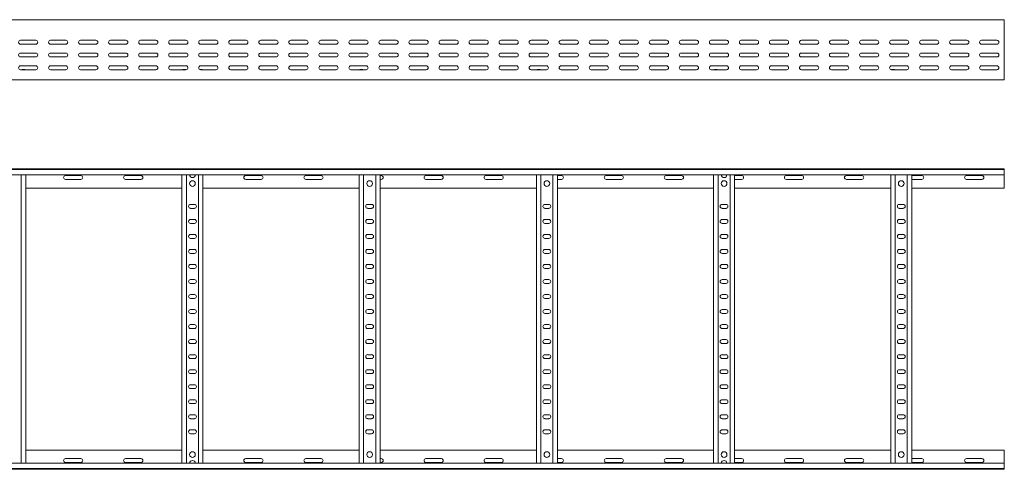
# Model space of a CAD drawing. Header units: millimetres. Extents: x -838 to 6469, y -6411 to -217.
# Tile 15 of 23: x 4812 to 6451, y -4707 to -3959. Entities that reach past the tile are written whole.
import ezdxf

# ---------------------------------------------------------------- set-up
doc = ezdxf.new("R2010")
doc.units = ezdxf.units.MM

msp = doc.modelspace()

# ---------------------------------------------------------------- linework, layer by layer
at = {"color": 7, "linetype": 'Continuous', "lineweight": 15}
for p, q in [((6451.2, -3958.6), (504.2, -3958.6)), ((6451.2, -3966), (6451.2, -3958.6)), ((6451.2, -3971.4), (6451.2, -3966)), ((6451.2, -3971.4), (6451.2, -3971.7)), ((6451.2, -3975.9), (6451.2, -3971.7)), ((6451.2, -3975.9), (6451.2, -4055.6)), ((4838.9, -3992.8), (4813.4, -3992.8)), ((4813.4, -3999.3), (4838.9, -3999.3)), ((4888.9, -3992.8), (4863.4, -3992.8)), ((4863.4, -3999.3), (4888.9, -3999.3)), ((4938.9, -3992.8), (4913.4, -3992.8)), ((4913.4, -3999.3), (4938.9, -3999.3)), ((4988.9, -3992.8), (4963.4, -3992.8)), ((4963.4, -3999.3), (4988.9, -3999.3)), ((5038.9, -3992.8), (5013.4, -3992.8)), ((5013.4, -3999.3), (5038.9, -3999.3)), ((5088.9, -3992.8), (5063.4, -3992.8)), ((5063.4, -3999.3), (5088.9, -3999.3)), ((5138.9, -3992.8), (5113.4, -3992.8)), ((5113.4, -3999.3), (5138.9, -3999.3)), ((5188.9, -3992.8), (5163.4, -3992.8)), ((5163.4, -3999.3), (5188.9, -3999.3)), ((5238.9, -3992.8), (5213.4, -3992.8)), ((5213.4, -3999.3), (5238.9, -3999.3)), ((5288.9, -3992.8), (5263.4, -3992.8)), ((5263.4, -3999.3), (5288.9, -3999.3)), ((5338.9, -3992.8), (5313.4, -3992.8)), ((5313.4, -3999.3), (5338.9, -3999.3)), ((5388.9, -3992.8), (5363.4, -3992.8)), ((5363.4, -3999.3), (5388.9, -3999.3)), ((5438.9, -3992.8), (5413.4, -3992.8)), ((5413.4, -3999.3), (5438.9, -3999.3)), ((5488.9, -3992.8), (5463.4, -3992.8)), ((5463.4, -3999.3), (5488.9, -3999.3)), ((5538.9, -3992.8), (5513.4, -3992.8)), ((5513.4, -3999.3), (5538.9, -3999.3)), ((5588.9, -3992.8), (5563.4, -3992.8)), ((5563.4, -3999.3), (5588.9, -3999.3)), ((5638.9, -3992.8), (5613.4, -3992.8)), ((5613.4, -3999.3), (5638.9, -3999.3)), ((5688.9, -3992.8), (5663.4, -3992.8)), ((5663.4, -3999.3), (5688.9, -3999.3)), ((5738.9, -3992.8), (5713.4, -3992.8)), ((5713.4, -3999.3), (5738.9, -3999.3)), ((5788.9, -3992.8), (5763.4, -3992.8)), ((5763.4, -3999.3), (5788.9, -3999.3)), ((5838.9, -3992.8), (5813.4, -3992.8)), ((5813.4, -3999.3), (5838.9, -3999.3)), ((5888.9, -3992.8), (5863.4, -3992.8)), ((5863.4, -3999.3), (5888.9, -3999.3)), ((5938.9, -3992.8), (5913.4, -3992.8)), ((5913.4, -3999.3), (5938.9, -3999.3)), ((5988.9, -3992.8), (5963.4, -3992.8)), ((5963.4, -3999.3), (5988.9, -3999.3)), ((6038.9, -3992.8), (6013.4, -3992.8)), ((6013.4, -3999.3), (6038.9, -3999.3)), ((6088.9, -3992.8), (6063.4, -3992.8)), ((6063.4, -3999.3), (6088.9, -3999.3)), ((6138.9, -3992.8), (6113.4, -3992.8)), ((6113.4, -3999.3), (6138.9, -3999.3)), ((6188.9, -3992.8), (6163.4, -3992.8)), ((6163.4, -3999.3), (6188.9, -3999.3)), ((6238.9, -3992.8), (6213.4, -3992.8)), ((6213.4, -3999.3), (6238.9, -3999.3)), ((6288.9, -3992.8), (6263.4, -3992.8)), ((6263.4, -3999.3), (6288.9, -3999.3)), ((6338.9, -3992.8), (6313.4, -3992.8)), ((6313.4, -3999.3), (6338.9, -3999.3)), ((6388.9, -3992.8), (6363.4, -3992.8)), ((6363.4, -3999.3), (6388.9, -3999.3)), ((6438.9, -3992.8), (6413.4, -3992.8)), ((6413.4, -3999.3), (6438.9, -3999.3)), ((4838.9, -4014.1), (4813.4, -4014.1)), ((4888.9, -4014.1), (4863.4, -4014.1)), ((4938.9, -4014.1), (4913.4, -4014.1)), ((4988.9, -4014.1), (4963.4, -4014.1)), ((5038.9, -4014.1), (5013.4, -4014.1)), ((5088.9, -4014.1), (5063.4, -4014.1)), ((5138.9, -4014.1), (5113.4, -4014.1)), ((5188.9, -4014.1), (5163.4, -4014.1)), ((5238.9, -4014.1), (5213.4, -4014.1)), ((5288.9, -4014.1), (5263.4, -4014.1)), ((5338.9, -4014.1), (5313.4, -4014.1)), ((5388.9, -4014.1), (5363.4, -4014.1)), ((5438.9, -4014.1), (5413.4, -4014.1)), ((5488.9, -4014.1), (5463.4, -4014.1)), ((5538.9, -4014.1), (5513.4, -4014.1)), ((5588.9, -4014.1), (5563.4, -4014.1)), ((5638.9, -4014.1), (5613.4, -4014.1)), ((5688.9, -4014.1), (5663.4, -4014.1)), ((5738.9, -4014.1), (5713.4, -4014.1)), ((5788.9, -4014.1), (5763.4, -4014.1)), ((5838.9, -4014.1), (5813.4, -4014.1)), ((5888.9, -4014.1), (5863.4, -4014.1)), ((5938.9, -4014.1), (5913.4, -4014.1)), ((5988.9, -4014.1), (5963.4, -4014.1)), ((6038.9, -4014.1), (6013.4, -4014.1)), ((6088.9, -4014.1), (6063.4, -4014.1)), ((6138.9, -4014.1), (6113.4, -4014.1)), ((6188.9, -4014.1), (6163.4, -4014.1)), ((6238.9, -4014.1), (6213.4, -4014.1)), ((6288.9, -4014.1), (6263.4, -4014.1)), ((6338.9, -4014.1), (6313.4, -4014.1)), ((6388.9, -4014.1), (6363.4, -4014.1)), ((6438.9, -4014.1), (6413.4, -4014.1)), ((4813.4, -4020.6), (4838.9, -4020.6)), ((4863.4, -4020.6), (4888.9, -4020.6)), ((4913.4, -4020.6), (4938.9, -4020.6)), ((4963.4, -4020.6), (4988.9, -4020.6)), ((5013.4, -4020.6), (5038.9, -4020.6)), ((5063.4, -4020.6), (5088.9, -4020.6)), ((5113.4, -4020.6), (5138.9, -4020.6)), ((5163.4, -4020.6), (5188.9, -4020.6)), ((5213.4, -4020.6), (5238.9, -4020.6)), ((5263.4, -4020.6), (5288.9, -4020.6)), ((5313.4, -4020.6), (5338.9, -4020.6)), ((5363.4, -4020.6), (5388.9, -4020.6)), ((5413.4, -4020.6), (5438.9, -4020.6)), ((5463.4, -4020.6), (5488.9, -4020.6)), ((5513.4, -4020.6), (5538.9, -4020.6)), ((5563.4, -4020.6), (5588.9, -4020.6)), ((5613.4, -4020.6), (5638.9, -4020.6)), ((5663.4, -4020.6), (5688.9, -4020.6)), ((5713.4, -4020.6), (5738.9, -4020.6)), ((5763.4, -4020.6), (5788.9, -4020.6)), ((5813.4, -4020.6), (5838.9, -4020.6)), ((5863.4, -4020.6), (5888.9, -4020.6)), ((5913.4, -4020.6), (5938.9, -4020.6)), ((5963.4, -4020.6), (5988.9, -4020.6)), ((6013.4, -4020.6), (6038.9, -4020.6)), ((6063.4, -4020.6), (6088.9, -4020.6)), ((6113.4, -4020.6), (6138.9, -4020.6)), ((6163.4, -4020.6), (6188.9, -4020.6)), ((6213.4, -4020.6), (6238.9, -4020.6)), ((6263.4, -4020.6), (6288.9, -4020.6)), ((6313.4, -4020.6), (6338.9, -4020.6)), ((6363.4, -4020.6), (6388.9, -4020.6)), ((6413.4, -4020.6), (6438.9, -4020.6)), ((4838.9, -4035.3), (4813.4, -4035.3)), ((4813.4, -4041.8), (4838.9, -4041.8)), ((4816.5, -4041.7), (4820.4, -4041.7)), ((4888.9, -4035.3), (4863.4, -4035.3)), ((4863.4, -4041.8), (4888.9, -4041.8)), ((4938.9, -4035.3), (4913.4, -4035.3)), ((4913.4, -4041.8), (4938.9, -4041.8)), ((4988.9, -4035.3), (4963.4, -4035.3)), ((4963.4, -4041.8), (4988.9, -4041.8)), ((5038.9, -4035.3), (5013.4, -4035.3)), ((5013.4, -4041.8), (5038.9, -4041.8)), ((5088.9, -4035.3), (5063.4, -4035.3)), ((5063.4, -4041.8), (5088.9, -4041.8)), ((5084, -4041.7), (5087.9, -4041.7)), ((5112.3, -4041.7), (5115.4, -4041.7)), ((5138.9, -4035.3), (5113.4, -4035.3)), ((5113.4, -4041.8), (5138.9, -4041.8)), ((5188.9, -4035.3), (5163.4, -4035.3)), ((5163.4, -4041.8), (5188.9, -4041.8)), ((5238.9, -4035.3), (5213.4, -4035.3)), ((5213.4, -4041.8), (5238.9, -4041.8)), ((5288.9, -4035.3), (5263.4, -4035.3)), ((5263.4, -4041.8), (5288.9, -4041.8)), ((5338.9, -4035.3), (5313.4, -4035.3)), ((5313.4, -4041.8), (5338.9, -4041.8)), ((5388.9, -4035.3), (5363.4, -4035.3)), ((5363.4, -4041.8), (5388.9, -4041.8)), ((5379, -4041.7), (5382.9, -4041.7)), ((5438.9, -4035.3), (5413.4, -4035.3)), ((5413.4, -4041.8), (5438.9, -4041.8)), ((5488.9, -4035.3), (5463.4, -4035.3)), ((5463.4, -4041.8), (5488.9, -4041.8)), ((5538.9, -4035.3), (5513.4, -4035.3)), ((5513.4, -4041.8), (5538.9, -4041.8)), ((5588.9, -4035.3), (5563.4, -4035.3)), ((5563.4, -4041.8), (5588.9, -4041.8)), ((5638.9, -4035.3), (5613.4, -4035.3)), ((5613.4, -4041.8), (5638.9, -4041.8)), ((5688.9, -4035.3), (5663.4, -4035.3)), ((5663.4, -4041.8), (5688.9, -4041.8)), ((5674, -4041.7), (5677.9, -4041.7)), ((5738.9, -4035.3), (5713.4, -4035.3)), ((5713.4, -4041.8), (5738.9, -4041.8)), ((5788.9, -4035.3), (5763.4, -4035.3)), ((5763.4, -4041.8), (5788.9, -4041.8)), ((5838.9, -4035.3), (5813.4, -4035.3)), ((5813.4, -4041.8), (5838.9, -4041.8)), ((5888.9, -4035.3), (5863.4, -4035.3)), ((5863.4, -4041.8), (5888.9, -4041.8)), ((5938.9, -4035.3), (5913.4, -4035.3)), ((5913.4, -4041.8), (5938.9, -4041.8)), ((5988.9, -4035.3), (5963.4, -4035.3)), ((5963.4, -4041.8), (5988.9, -4041.8)), ((5969, -4041.7), (5972.9, -4041.7)), ((6038.9, -4035.3), (6013.4, -4035.3)), ((6013.4, -4041.8), (6038.9, -4041.8)), ((6088.9, -4035.3), (6063.4, -4035.3)), ((6063.4, -4041.8), (6088.9, -4041.8)), ((6138.9, -4035.3), (6113.4, -4035.3)), ((6113.4, -4041.8), (6138.9, -4041.8)), ((6188.9, -4035.3), (6163.4, -4035.3)), ((6163.4, -4041.8), (6188.9, -4041.8)), ((6238.9, -4035.3), (6213.4, -4035.3)), ((6213.4, -4041.8), (6238.9, -4041.8)), ((6288.9, -4035.3), (6263.4, -4035.3)), ((6263.4, -4041.8), (6288.9, -4041.8)), ((6264, -4041.7), (6267.9, -4041.7)), ((6338.9, -4035.3), (6313.4, -4035.3)), ((6313.4, -4041.8), (6338.9, -4041.8)), ((6388.9, -4035.3), (6363.4, -4035.3)), ((6363.4, -4041.8), (6388.9, -4041.8)), ((6438.9, -4035.3), (6413.4, -4035.3)), ((6413.4, -4041.8), (6438.9, -4041.8)), ((4217.6, -4058.6), (5096.7, -4058.6)), ((5096.7, -4058.6), (5102.6, -4058.6)), ((5102.6, -4058.6), (5981.7, -4058.6)), ((5981.7, -4058.6), (5987.6, -4058.6)), ((5987.6, -4058.6), (6451.2, -4058.6)), ((6451.2, -4058.6), (6451.2, -4055.6)), ((504.1, -4206.7), (6451.2, -4206.7)), ((6451.2, -4207.9), (504.2, -4207.9)), ((6451.2, -4206.7), (6451.2, -4207.9)), ((6451.2, -4207.9), (6451.2, -4217)), ((504.2, -4217), (6451.2, -4217)), ((4814.7, -4696.5), (4814.7, -4217)), ((4822.2, -4696.5), (4822.2, -4217)), ((4913.9, -4218), (4888.4, -4218)), ((4888.4, -4224.5), (4913.9, -4224.5)), ((5013.9, -4218), (4988.4, -4218)), ((4988.4, -4224.5), (5013.9, -4224.5)), ((5082.2, -4696.5), (5082.2, -4217)), ((5089.7, -4696.5), (5089.7, -4217)), ((5109.7, -4696.5), (5109.7, -4217)), ((5117.2, -4696.5), (5117.2, -4217)), ((5213.9, -4218), (5188.4, -4218)), ((5188.4, -4224.5), (5213.9, -4224.5)), ((5313.9, -4218), (5288.4, -4218)), ((5288.4, -4224.5), (5313.9, -4224.5)), ((5377.2, -4696.5), (5377.2, -4217)), ((5384.7, -4696.5), (5384.7, -4217)), ((5404.7, -4696.5), (5404.7, -4217)), ((5412.2, -4696.5), (5412.2, -4217)), ((5413.9, -4218), (5412.2, -4218)), ((5412.2, -4224.5), (5413.9, -4224.5)), ((5513.9, -4218), (5488.4, -4218)), ((5488.4, -4224.5), (5513.9, -4224.5)), ((5613.9, -4218), (5588.4, -4218)), ((5588.4, -4224.5), (5613.9, -4224.5)), ((5672.2, -4696.5), (5672.2, -4217)), ((5679.7, -4696.5), (5679.7, -4217)), ((5699.7, -4696.5), (5699.7, -4217)), ((5707.2, -4696.5), (5707.2, -4217)), ((5713.9, -4218), (5707.2, -4218)), ((5707.2, -4224.5), (5713.9, -4224.5)), ((5813.9, -4218), (5788.4, -4218)), ((5788.4, -4224.5), (5813.9, -4224.5)), ((5913.9, -4218), (5888.4, -4218)), ((5888.4, -4224.5), (5913.9, -4224.5)), ((5967.2, -4696.5), (5967.2, -4217)), ((5974.7, -4696.5), (5974.7, -4217)), ((5994.7, -4696.5), (5994.7, -4217)), ((6002.2, -4696.5), (6002.2, -4217)), ((6013.9, -4218), (6002.2, -4218)), ((6002.2, -4224.5), (6013.9, -4224.5)), ((6113.9, -4218), (6088.4, -4218)), ((6088.4, -4224.5), (6113.9, -4224.5)), ((6213.9, -4218), (6188.4, -4218)), ((6188.4, -4224.5), (6213.9, -4224.5)), ((6262.2, -4696.5), (6262.2, -4217)), ((6269.7, -4696.5), (6269.7, -4217)), ((6289.7, -4696.5), (6289.7, -4217)), ((6297.2, -4696.5), (6297.2, -4217)), ((6313.9, -4218), (6297.2, -4218)), ((6297.2, -4224.5), (6313.9, -4224.5)), ((6413.9, -4218), (6388.4, -4218)), ((6388.4, -4224.5), (6413.9, -4224.5)), ((6451.2, -4217), (6451.2, -4238.7)), ((4822.2, -4238.7), (5082.2, -4238.7)), ((5117.2, -4238.7), (5377.2, -4238.7)), ((5412.2, -4238.7), (5672.2, -4238.7)), ((5707.2, -4238.7), (5967.2, -4238.7)), ((6002.2, -4238.7), (6262.2, -4238.7)), ((6297.2, -4238.7), (6451.2, -4238.7)), ((5102.9, -4266), (5096.4, -4266)), ((5096.4, -4272.5), (5102.9, -4272.5)), ((5397.9, -4266), (5391.4, -4266)), ((5391.4, -4272.5), (5397.9, -4272.5)), ((5692.9, -4266), (5686.4, -4266)), ((5686.4, -4272.5), (5692.9, -4272.5)), ((5987.9, -4266), (5981.4, -4266)), ((5981.4, -4272.5), (5987.9, -4272.5)), ((6282.9, -4266), (6276.4, -4266)), ((6276.4, -4272.5), (6282.9, -4272.5)), ((5102.9, -4291), (5096.4, -4291)), ((5397.9, -4291), (5391.4, -4291)), ((5692.9, -4291), (5686.4, -4291)), ((5987.9, -4291), (5981.4, -4291)), ((6282.9, -4291), (6276.4, -4291)), ((5096.4, -4297.5), (5102.9, -4297.5)), ((5391.4, -4297.5), (5397.9, -4297.5)), ((5686.4, -4297.5), (5692.9, -4297.5)), ((5981.4, -4297.5), (5987.9, -4297.5)), ((6276.4, -4297.5), (6282.9, -4297.5)), ((5102.9, -4316), (5096.4, -4316)), ((5096.4, -4322.5), (5102.9, -4322.5)), ((5397.9, -4316), (5391.4, -4316)), ((5391.4, -4322.5), (5397.9, -4322.5)), ((5692.9, -4316), (5686.4, -4316)), ((5686.4, -4322.5), (5692.9, -4322.5)), ((5987.9, -4316), (5981.4, -4316)), ((5981.4, -4322.5), (5987.9, -4322.5)), ((6282.9, -4316), (6276.4, -4316)), ((6276.4, -4322.5), (6282.9, -4322.5)), ((5102.9, -4341), (5096.4, -4341)), ((5397.9, -4341), (5391.4, -4341)), ((5692.9, -4341), (5686.4, -4341)), ((5987.9, -4341), (5981.4, -4341)), ((6282.9, -4341), (6276.4, -4341)), ((5096.4, -4347.5), (5102.9, -4347.5)), ((5391.4, -4347.5), (5397.9, -4347.5)), ((5686.4, -4347.5), (5692.9, -4347.5)), ((5981.4, -4347.5), (5987.9, -4347.5)), ((6276.4, -4347.5), (6282.9, -4347.5)), ((5102.9, -4366), (5096.4, -4366)), ((5096.4, -4372.5), (5102.9, -4372.5)), ((5397.9, -4366), (5391.4, -4366)), ((5391.4, -4372.5), (5397.9, -4372.5)), ((5692.9, -4366), (5686.4, -4366)), ((5686.4, -4372.5), (5692.9, -4372.5)), ((5987.9, -4366), (5981.4, -4366)), ((5981.4, -4372.5), (5987.9, -4372.5)), ((6282.9, -4366), (6276.4, -4366)), ((6276.4, -4372.5), (6282.9, -4372.5)), ((5102.9, -4391), (5096.4, -4391)), ((5397.9, -4391), (5391.4, -4391)), ((5692.9, -4391), (5686.4, -4391)), ((5987.9, -4391), (5981.4, -4391)), ((6282.9, -4391), (6276.4, -4391)), ((5096.4, -4397.5), (5102.9, -4397.5)), ((5391.4, -4397.5), (5397.9, -4397.5)), ((5686.4, -4397.5), (5692.9, -4397.5)), ((5981.4, -4397.5), (5987.9, -4397.5)), ((6276.4, -4397.5), (6282.9, -4397.5)), ((5102.9, -4416), (5096.4, -4416)), ((5096.4, -4422.5), (5102.9, -4422.5)), ((5397.9, -4416), (5391.4, -4416)), ((5391.4, -4422.5), (5397.9, -4422.5)), ((5692.9, -4416), (5686.4, -4416)), ((5686.4, -4422.5), (5692.9, -4422.5)), ((5987.9, -4416), (5981.4, -4416)), ((5981.4, -4422.5), (5987.9, -4422.5)), ((6282.9, -4416), (6276.4, -4416)), ((6276.4, -4422.5), (6282.9, -4422.5)), ((5102.9, -4441), (5096.4, -4441)), ((5397.9, -4441), (5391.4, -4441)), ((5692.9, -4441), (5686.4, -4441)), ((5987.9, -4441), (5981.4, -4441)), ((6282.9, -4441), (6276.4, -4441)), ((5096.4, -4447.5), (5102.9, -4447.5)), ((5391.4, -4447.5), (5397.9, -4447.5)), ((5686.4, -4447.5), (5692.9, -4447.5)), ((5981.4, -4447.5), (5987.9, -4447.5)), ((6276.4, -4447.5), (6282.9, -4447.5)), ((5102.9, -4466), (5096.4, -4466)), ((5096.4, -4472.5), (5102.9, -4472.5)), ((5397.9, -4466), (5391.4, -4466)), ((5391.4, -4472.5), (5397.9, -4472.5)), ((5692.9, -4466), (5686.4, -4466)), ((5686.4, -4472.5), (5692.9, -4472.5)), ((5987.9, -4466), (5981.4, -4466)), ((5981.4, -4472.5), (5987.9, -4472.5)), ((6282.9, -4466), (6276.4, -4466)), ((6276.4, -4472.5), (6282.9, -4472.5)), ((5102.9, -4491), (5096.4, -4491)), ((5397.9, -4491), (5391.4, -4491)), ((5692.9, -4491), (5686.4, -4491)), ((5987.9, -4491), (5981.4, -4491)), ((6282.9, -4491), (6276.4, -4491)), ((5096.4, -4497.5), (5102.9, -4497.5)), ((5391.4, -4497.5), (5397.9, -4497.5)), ((5686.4, -4497.5), (5692.9, -4497.5)), ((5981.4, -4497.5), (5987.9, -4497.5)), ((6276.4, -4497.5), (6282.9, -4497.5)), ((5102.9, -4516), (5096.4, -4516)), ((5096.4, -4522.5), (5102.9, -4522.5)), ((5397.9, -4516), (5391.4, -4516)), ((5391.4, -4522.5), (5397.9, -4522.5)), ((5692.9, -4516), (5686.4, -4516)), ((5686.4, -4522.5), (5692.9, -4522.5)), ((5987.9, -4516), (5981.4, -4516)), ((5981.4, -4522.5), (5987.9, -4522.5)), ((6282.9, -4516), (6276.4, -4516)), ((6276.4, -4522.5), (6282.9, -4522.5)), ((5102.9, -4541), (5096.4, -4541)), ((5096.4, -4547.5), (5102.9, -4547.5)), ((5397.9, -4541), (5391.4, -4541)), ((5391.4, -4547.5), (5397.9, -4547.5)), ((5692.9, -4541), (5686.4, -4541)), ((5686.4, -4547.5), (5692.9, -4547.5)), ((5987.9, -4541), (5981.4, -4541)), ((5981.4, -4547.5), (5987.9, -4547.5)), ((6282.9, -4541), (6276.4, -4541)), ((6276.4, -4547.5), (6282.9, -4547.5)), ((5102.9, -4566), (5096.4, -4566)), ((5096.4, -4572.5), (5102.9, -4572.5)), ((5397.9, -4566), (5391.4, -4566)), ((5391.4, -4572.5), (5397.9, -4572.5)), ((5692.9, -4566), (5686.4, -4566)), ((5686.4, -4572.5), (5692.9, -4572.5)), ((5987.9, -4566), (5981.4, -4566)), ((5981.4, -4572.5), (5987.9, -4572.5)), ((6282.9, -4566), (6276.4, -4566)), ((6276.4, -4572.5), (6282.9, -4572.5)), ((5102.9, -4591), (5096.4, -4591)), ((5096.4, -4597.5), (5102.9, -4597.5)), ((5397.9, -4591), (5391.4, -4591)), ((5391.4, -4597.5), (5397.9, -4597.5)), ((5692.9, -4591), (5686.4, -4591)), ((5686.4, -4597.5), (5692.9, -4597.5)), ((5987.9, -4591), (5981.4, -4591)), ((5981.4, -4597.5), (5987.9, -4597.5)), ((6282.9, -4591), (6276.4, -4591)), ((6276.4, -4597.5), (6282.9, -4597.5)), ((5102.9, -4616), (5096.4, -4616)), ((5397.9, -4616), (5391.4, -4616)), ((5692.9, -4616), (5686.4, -4616)), ((5987.9, -4616), (5981.4, -4616)), ((6282.9, -4616), (6276.4, -4616)), ((5096.4, -4622.5), (5102.9, -4622.5)), ((5391.4, -4622.5), (5397.9, -4622.5)), ((5686.4, -4622.5), (5692.9, -4622.5)), ((5981.4, -4622.5), (5987.9, -4622.5)), ((6276.4, -4622.5), (6282.9, -4622.5)), ((5102.9, -4641), (5096.4, -4641)), ((5096.4, -4647.5), (5102.9, -4647.5)), ((5397.9, -4641), (5391.4, -4641)), ((5391.4, -4647.5), (5397.9, -4647.5)), ((5692.9, -4641), (5686.4, -4641)), ((5686.4, -4647.5), (5692.9, -4647.5)), ((5987.9, -4641), (5981.4, -4641)), ((5981.4, -4647.5), (5987.9, -4647.5)), ((6282.9, -4641), (6276.4, -4641)), ((6276.4, -4647.5), (6282.9, -4647.5)), ((4822.2, -4674.7), (5082.2, -4674.7)), ((5117.2, -4674.7), (5377.2, -4674.7)), ((5412.2, -4674.7), (5672.2, -4674.7)), ((5707.2, -4674.7), (5967.2, -4674.7)), ((6002.2, -4674.7), (6262.2, -4674.7)), ((6297.2, -4674.7), (6451.2, -4674.7)), ((6451.2, -4696.5), (6451.2, -4674.7)), ((6451.2, -4696.5), (504.2, -4696.5)), ((4888.4, -4689), (4913.9, -4689)), ((4913.9, -4695.5), (4888.4, -4695.5)), ((4988.4, -4689), (5013.9, -4689)), ((5013.9, -4695.5), (4988.4, -4695.5)), ((5188.4, -4689), (5213.9, -4689)), ((5213.9, -4695.5), (5188.4, -4695.5)), ((5288.4, -4689), (5313.9, -4689)), ((5313.9, -4695.5), (5288.4, -4695.5)), ((5412.2, -4689), (5413.9, -4689)), ((5413.9, -4695.5), (5412.2, -4695.5)), ((5488.4, -4689), (5513.9, -4689)), ((5513.9, -4695.5), (5488.4, -4695.5)), ((5588.4, -4689), (5613.9, -4689)), ((5613.9, -4695.5), (5588.4, -4695.5)), ((5707.2, -4689), (5713.9, -4689)), ((5713.9, -4695.5), (5707.2, -4695.5)), ((5788.4, -4689), (5813.9, -4689)), ((5813.9, -4695.5), (5788.4, -4695.5)), ((5888.4, -4689), (5913.9, -4689)), ((5913.9, -4695.5), (5888.4, -4695.5)), ((6002.2, -4689), (6013.9, -4689)), ((6013.9, -4695.5), (6002.2, -4695.5)), ((6088.4, -4689), (6113.9, -4689)), ((6113.9, -4695.5), (6088.4, -4695.5)), ((6188.4, -4689), (6213.9, -4689)), ((6213.9, -4695.5), (6188.4, -4695.5)), ((6297.2, -4689), (6313.9, -4689)), ((6313.9, -4695.5), (6297.2, -4695.5)), ((6388.4, -4689), (6413.9, -4689)), ((6413.9, -4695.5), (6388.4, -4695.5)), ((6451.2, -4705.6), (6451.2, -4696.5)), ((504.1, -4706.7), (6451.2, -4706.7)), ((504.2, -4705.6), (6451.2, -4705.6)), ((6451.2, -4706.7), (6451.2, -4705.6))]:
    msp.add_line(p, q, dxfattribs=at)
for centre in [(5099.7, -4231.2), (5394.7, -4231.2), (5689.7, -4231.2), (5984.7, -4231.2), (6279.7, -4231.2), (5099.7, -4682.2), (5394.7, -4682.2), (5689.7, -4682.2), (5984.7, -4682.2), (6279.7, -4682.2)]:
    msp.add_circle(centre, 4.75, dxfattribs=at)
for centre, radius, start, end in [((4813.4, -3996.1), 3.25, 90, 270), ((4838.9, -3996.1), 3.25, 270, 90), ((4863.4, -3996.1), 3.25, 90, 270), ((4888.9, -3996.1), 3.25, 270, 90), ((4913.4, -3996.1), 3.25, 90, 270), ((4938.9, -3996.1), 3.25, 270, 90), ((4963.4, -3996.1), 3.25, 90, 270), ((4988.9, -3996.1), 3.25, 270, 90), ((5013.4, -3996.1), 3.25, 90, 270), ((5038.9, -3996.1), 3.25, 270, 90), ((5063.4, -3996.1), 3.25, 90, 270), ((5088.9, -3996.1), 3.25, 270, 90), ((5113.4, -3996.1), 3.25, 90, 270), ((5138.9, -3996.1), 3.25, 270, 90), ((5163.4, -3996.1), 3.25, 90, 270), ((5188.9, -3996.1), 3.25, 270, 90), ((5213.4, -3996.1), 3.25, 90, 270), ((5238.9, -3996.1), 3.25, 270, 90), ((5263.4, -3996.1), 3.25, 90, 270), ((5288.9, -3996.1), 3.25, 270, 90), ((5313.4, -3996.1), 3.25, 90, 270), ((5338.9, -3996.1), 3.25, 270, 90), ((5363.4, -3996.1), 3.25, 90, 270), ((5388.9, -3996.1), 3.25, 270, 90), ((5413.4, -3996.1), 3.25, 90, 270), ((5438.9, -3996.1), 3.25, 270, 90), ((5463.4, -3996.1), 3.25, 90, 270), ((5488.9, -3996.1), 3.25, 270, 90), ((5513.4, -3996.1), 3.25, 90, 270), ((5538.9, -3996.1), 3.25, 270, 90), ((5563.4, -3996.1), 3.25, 90, 270), ((5588.9, -3996.1), 3.25, 270, 90), ((5613.4, -3996.1), 3.25, 90, 270), ((5638.9, -3996.1), 3.25, 270, 90), ((5663.4, -3996.1), 3.25, 90, 270), ((5688.9, -3996.1), 3.25, 270, 90), ((5713.4, -3996.1), 3.25, 90, 270), ((5738.9, -3996.1), 3.25, 270, 90), ((5763.4, -3996.1), 3.25, 90, 270), ((5788.9, -3996.1), 3.25, 270, 90), ((5813.4, -3996.1), 3.25, 90, 270), ((5838.9, -3996.1), 3.25, 270, 90), ((5863.4, -3996.1), 3.25, 90, 270), ((5888.9, -3996.1), 3.25, 270, 90), ((5913.4, -3996.1), 3.25, 90, 270), ((5938.9, -3996.1), 3.25, 270, 90), ((5963.4, -3996.1), 3.25, 90, 270), ((5988.9, -3996.1), 3.25, 270, 90), ((6013.4, -3996.1), 3.25, 90, 270), ((6038.9, -3996.1), 3.25, 270, 90), ((6063.4, -3996.1), 3.25, 90, 270), ((6088.9, -3996.1), 3.25, 270, 90), ((6113.4, -3996.1), 3.25, 90, 270), ((6138.9, -3996.1), 3.25, 270, 90), ((6163.4, -3996.1), 3.25, 90, 270), ((6188.9, -3996.1), 3.25, 270, 90), ((6213.4, -3996.1), 3.25, 90, 270), ((6238.9, -3996.1), 3.25, 270, 90), ((6263.4, -3996.1), 3.25, 90, 270), ((6288.9, -3996.1), 3.25, 270, 90), ((6313.4, -3996.1), 3.25, 90, 270), ((6338.9, -3996.1), 3.25, 270, 90), ((6363.4, -3996.1), 3.25, 90, 270), ((6388.9, -3996.1), 3.25, 270, 90), ((6413.4, -3996.1), 3.25, 90, 270), ((6438.9, -3996.1), 3.25, 270, 90), ((4813.4, -4017.3), 3.25, 90, 270), ((4838.9, -4017.3), 3.25, 270, 90), ((4863.4, -4017.3), 3.25, 90, 270), ((4888.9, -4017.3), 3.25, 270, 90), ((4913.4, -4017.3), 3.25, 90, 270), ((4938.9, -4017.3), 3.25, 270, 90), ((4963.4, -4017.3), 3.25, 90, 270), ((4988.9, -4017.3), 3.25, 270, 90), ((5013.4, -4017.3), 3.25, 90, 270), ((5038.9, -4017.3), 3.25, 270, 90), ((5063.4, -4017.3), 3.25, 90, 270), ((5088.9, -4017.3), 3.25, 270, 90), ((5113.4, -4017.3), 3.25, 90, 270), ((5138.9, -4017.3), 3.25, 270, 90), ((5163.4, -4017.3), 3.25, 90, 270), ((5188.9, -4017.3), 3.25, 270, 90), ((5213.4, -4017.3), 3.25, 90, 270), ((5238.9, -4017.3), 3.25, 270, 90), ((5263.4, -4017.3), 3.25, 90, 270), ((5288.9, -4017.3), 3.25, 270, 90), ((5313.4, -4017.3), 3.25, 90, 270), ((5338.9, -4017.3), 3.25, 270, 90), ((5363.4, -4017.3), 3.25, 90, 270), ((5388.9, -4017.3), 3.25, 270, 90), ((5413.4, -4017.3), 3.25, 90, 270), ((5438.9, -4017.3), 3.25, 270, 90), ((5463.4, -4017.3), 3.25, 90, 270), ((5488.9, -4017.3), 3.25, 270, 90), ((5513.4, -4017.3), 3.25, 90, 270), ((5538.9, -4017.3), 3.25, 270, 90), ((5563.4, -4017.3), 3.25, 90, 270), ((5588.9, -4017.3), 3.25, 270, 90), ((5613.4, -4017.3), 3.25, 90, 270), ((5638.9, -4017.3), 3.25, 270, 90), ((5663.4, -4017.3), 3.25, 90, 270), ((5688.9, -4017.3), 3.25, 270, 90), ((5713.4, -4017.3), 3.25, 90, 270), ((5738.9, -4017.3), 3.25, 270, 90), ((5763.4, -4017.3), 3.25, 90, 270), ((5788.9, -4017.3), 3.25, 270, 90), ((5813.4, -4017.3), 3.25, 90, 270), ((5838.9, -4017.3), 3.25, 270, 90), ((5863.4, -4017.3), 3.25, 90, 270), ((5888.9, -4017.3), 3.25, 270, 90), ((5913.4, -4017.3), 3.25, 90, 270), ((5938.9, -4017.3), 3.25, 270, 90), ((5963.4, -4017.3), 3.25, 90, 270), ((5988.9, -4017.3), 3.25, 270, 90), ((6013.4, -4017.3), 3.25, 90, 270), ((6038.9, -4017.3), 3.25, 270, 90), ((6063.4, -4017.3), 3.25, 90, 270), ((6088.9, -4017.3), 3.25, 270, 90), ((6113.4, -4017.3), 3.25, 90, 270), ((6138.9, -4017.3), 3.25, 270, 90), ((6163.4, -4017.3), 3.25, 90, 270), ((6188.9, -4017.3), 3.25, 270, 90), ((6213.4, -4017.3), 3.25, 90, 270), ((6238.9, -4017.3), 3.25, 270, 90), ((6263.4, -4017.3), 3.25, 90, 270), ((6288.9, -4017.3), 3.25, 270, 90), ((6313.4, -4017.3), 3.25, 90, 270), ((6338.9, -4017.3), 3.25, 270, 90), ((6363.4, -4017.3), 3.25, 90, 270), ((6388.9, -4017.3), 3.25, 270, 90), ((6413.4, -4017.3), 3.25, 90, 270), ((6438.9, -4017.3), 3.25, 270, 90), ((4813.4, -4038.6), 3.25, 90, 270), ((4816.5, -4043.5), 1.8, 90, 116.5628), ((4820.4, -4043.5), 1.8, 63.4372, 90), ((4838.9, -4038.6), 3.25, 270, 90), ((4863.4, -4038.6), 3.25, 90, 270), ((4888.9, -4038.6), 3.25, 270, 90), ((4913.4, -4038.6), 3.25, 90, 270), ((4938.9, -4038.6), 3.25, 270, 90), ((4963.4, -4038.6), 3.25, 90, 270), ((4988.9, -4038.6), 3.25, 270, 90), ((5013.4, -4038.6), 3.25, 90, 270), ((5038.9, -4038.6), 3.25, 270, 90), ((5063.4, -4038.6), 3.25, 90, 270), ((5084, -4043.5), 1.8, 90, 116.5628), ((5087.9, -4043.5), 1.8, 63.4372, 90), ((5088.9, -4038.6), 3.25, 270, 90), ((5113.4, -4038.6), 3.25, 90, 270), ((5115.4, -4043.5), 1.8, 63.4372, 90), ((5138.9, -4038.6), 3.25, 270, 90), ((5163.4, -4038.6), 3.25, 90, 270), ((5188.9, -4038.6), 3.25, 270, 90), ((5213.4, -4038.6), 3.25, 90, 270), ((5238.9, -4038.6), 3.25, 270, 90), ((5263.4, -4038.6), 3.25, 90, 270), ((5288.9, -4038.6), 3.25, 270, 90), ((5313.4, -4038.6), 3.25, 90, 270), ((5338.9, -4038.6), 3.25, 270, 90), ((5363.4, -4038.6), 3.25, 90, 270), ((5379, -4043.5), 1.8, 90, 116.5628), ((5382.9, -4043.5), 1.8, 63.4372, 90), ((5388.9, -4038.6), 3.25, 270, 90), ((5413.4, -4038.6), 3.25, 90, 270), ((5438.9, -4038.6), 3.25, 270, 90), ((5463.4, -4038.6), 3.25, 90, 270), ((5488.9, -4038.6), 3.25, 270, 90), ((5513.4, -4038.6), 3.25, 90, 270), ((5538.9, -4038.6), 3.25, 270, 90), ((5563.4, -4038.6), 3.25, 90, 270), ((5588.9, -4038.6), 3.25, 270, 90), ((5613.4, -4038.6), 3.25, 90, 270), ((5638.9, -4038.6), 3.25, 270, 90), ((5663.4, -4038.6), 3.25, 90, 270), ((5674, -4043.5), 1.8, 90, 116.5628), ((5677.9, -4043.5), 1.8, 63.4372, 90), ((5688.9, -4038.6), 3.25, 270, 90), ((5713.4, -4038.6), 3.25, 90, 270), ((5738.9, -4038.6), 3.25, 270, 90), ((5763.4, -4038.6), 3.25, 90, 270), ((5788.9, -4038.6), 3.25, 270, 90), ((5813.4, -4038.6), 3.25, 90, 270), ((5838.9, -4038.6), 3.25, 270, 90), ((5863.4, -4038.6), 3.25, 90, 270), ((5888.9, -4038.6), 3.25, 270, 90), ((5913.4, -4038.6), 3.25, 90, 270), ((5938.9, -4038.6), 3.25, 270, 90), ((5963.4, -4038.6), 3.25, 90, 270), ((5969, -4043.5), 1.8, 90, 116.5628), ((5972.9, -4043.5), 1.8, 63.4372, 90), ((5988.9, -4038.6), 3.25, 270, 90), ((6013.4, -4038.6), 3.25, 90, 270), ((6038.9, -4038.6), 3.25, 270, 90), ((6063.4, -4038.6), 3.25, 90, 270), ((6088.9, -4038.6), 3.25, 270, 90), ((6113.4, -4038.6), 3.25, 90, 270), ((6138.9, -4038.6), 3.25, 270, 90), ((6163.4, -4038.6), 3.25, 90, 270), ((6188.9, -4038.6), 3.25, 270, 90), ((6213.4, -4038.6), 3.25, 90, 270), ((6238.9, -4038.6), 3.25, 270, 90), ((6263.4, -4038.6), 3.25, 90, 270), ((6264, -4043.5), 1.8, 90, 115.9384), ((6267.9, -4043.5), 1.8, 63.4372, 90), ((6288.9, -4038.6), 3.25, 270, 90), ((6313.4, -4038.6), 3.25, 90, 270), ((6338.9, -4038.6), 3.25, 270, 90), ((6363.4, -4038.6), 3.25, 90, 270), ((6388.9, -4038.6), 3.25, 270, 90), ((6413.4, -4038.6), 3.25, 90, 270), ((6438.9, -4038.6), 3.25, 270, 90), ((4888.4, -4221.2), 3.25, 90, 270), ((4913.9, -4221.2), 3.25, 270, 90), ((4988.4, -4221.2), 3.25, 90, 270), ((5013.9, -4221.2), 3.25, 270, 90), ((5099.7, -4216.6), 4.75, 183.9233, 356.0767), ((5188.4, -4221.2), 3.25, 90, 270), ((5213.9, -4221.2), 3.25, 270, 90), ((5288.4, -4221.2), 3.25, 90, 270), ((5313.9, -4221.2), 3.25, 270, 90), ((5413.9, -4221.2), 3.25, 270, 90), ((5488.4, -4221.2), 3.25, 90, 270), ((5513.9, -4221.2), 3.25, 270, 90), ((5588.4, -4221.2), 3.25, 90, 270), ((5613.9, -4221.2), 3.25, 270, 90), ((5713.9, -4221.2), 3.25, 270, 90), ((5788.4, -4221.2), 3.25, 90, 270), ((5813.9, -4221.2), 3.25, 270, 90), ((5888.4, -4221.2), 3.25, 90, 270), ((5913.9, -4221.2), 3.25, 270, 90), ((5984.7, -4216.6), 4.75, 183.9233, 356.0767), ((6013.9, -4221.2), 3.25, 270, 90), ((6088.4, -4221.2), 3.25, 90, 270), ((6113.9, -4221.2), 3.25, 270, 90), ((6188.4, -4221.2), 3.25, 90, 270), ((6213.9, -4221.2), 3.25, 270, 90), ((6313.9, -4221.2), 3.25, 270, 90), ((6388.4, -4221.2), 3.25, 90, 270), ((6413.9, -4221.2), 3.25, 270, 90), ((5096.4, -4269.2), 3.25, 90, 270), ((5102.9, -4269.2), 3.25, 270, 90), ((5391.4, -4269.2), 3.25, 90, 270), ((5397.9, -4269.2), 3.25, 270, 90), ((5686.4, -4269.2), 3.25, 90, 270), ((5692.9, -4269.2), 3.25, 270, 90), ((5981.4, -4269.2), 3.25, 90, 270), ((5987.9, -4269.2), 3.25, 270, 90), ((6276.4, -4269.2), 3.25, 90, 270), ((6282.9, -4269.2), 3.25, 270, 90), ((5096.4, -4294.2), 3.25, 90, 270), ((5102.9, -4294.2), 3.25, 270, 90), ((5391.4, -4294.2), 3.25, 90, 270), ((5397.9, -4294.2), 3.25, 270, 90), ((5686.4, -4294.2), 3.25, 90, 270), ((5692.9, -4294.2), 3.25, 270, 90), ((5981.4, -4294.2), 3.25, 90, 270), ((5987.9, -4294.2), 3.25, 270, 90), ((6276.4, -4294.2), 3.25, 90, 270), ((6282.9, -4294.2), 3.25, 270, 90), ((5096.4, -4319.2), 3.25, 90, 270), ((5102.9, -4319.2), 3.25, 270, 90), ((5391.4, -4319.2), 3.25, 90, 270), ((5397.9, -4319.2), 3.25, 270, 90), ((5686.4, -4319.2), 3.25, 90, 270), ((5692.9, -4319.2), 3.25, 270, 90), ((5981.4, -4319.2), 3.25, 90, 270), ((5987.9, -4319.2), 3.25, 270, 90), ((6276.4, -4319.2), 3.25, 90, 270), ((6282.9, -4319.2), 3.25, 270, 90), ((5096.4, -4344.2), 3.25, 90, 270), ((5102.9, -4344.2), 3.25, 270, 90), ((5391.4, -4344.2), 3.25, 90, 270), ((5397.9, -4344.2), 3.25, 270, 90), ((5686.4, -4344.2), 3.25, 90, 270), ((5692.9, -4344.2), 3.25, 270, 90), ((5981.4, -4344.2), 3.25, 90, 270), ((5987.9, -4344.2), 3.25, 270, 90), ((6276.4, -4344.2), 3.25, 90, 270), ((6282.9, -4344.2), 3.25, 270, 90), ((5096.4, -4369.2), 3.25, 90, 270), ((5102.9, -4369.2), 3.25, 270, 90), ((5391.4, -4369.2), 3.25, 90, 270), ((5397.9, -4369.2), 3.25, 270, 90), ((5686.4, -4369.2), 3.25, 90, 270), ((5692.9, -4369.2), 3.25, 270, 90), ((5981.4, -4369.2), 3.25, 90, 270), ((5987.9, -4369.2), 3.25, 270, 90), ((6276.4, -4369.2), 3.25, 90, 270), ((6282.9, -4369.2), 3.25, 270, 90), ((5096.4, -4394.2), 3.25, 90, 270), ((5102.9, -4394.2), 3.25, 270, 90), ((5391.4, -4394.2), 3.25, 90, 270), ((5397.9, -4394.2), 3.25, 270, 90), ((5686.4, -4394.2), 3.25, 90, 270), ((5692.9, -4394.2), 3.25, 270, 90), ((5981.4, -4394.2), 3.25, 90, 270), ((5987.9, -4394.2), 3.25, 270, 90), ((6276.4, -4394.2), 3.25, 90, 270), ((6282.9, -4394.2), 3.25, 270, 90), ((5096.4, -4419.2), 3.25, 90, 270), ((5102.9, -4419.2), 3.25, 270, 90), ((5391.4, -4419.2), 3.25, 90, 270), ((5397.9, -4419.2), 3.25, 270, 90), ((5686.4, -4419.2), 3.25, 90, 270), ((5692.9, -4419.2), 3.25, 270, 90), ((5981.4, -4419.2), 3.25, 90, 270), ((5987.9, -4419.2), 3.25, 270, 90), ((6276.4, -4419.2), 3.25, 90, 270), ((6282.9, -4419.2), 3.25, 270, 90), ((5096.4, -4444.2), 3.25, 90, 270), ((5102.9, -4444.2), 3.25, 270, 90), ((5391.4, -4444.2), 3.25, 90, 270), ((5397.9, -4444.2), 3.25, 270, 90), ((5686.4, -4444.2), 3.25, 90, 270), ((5692.9, -4444.2), 3.25, 270, 90), ((5981.4, -4444.2), 3.25, 90, 270), ((5987.9, -4444.2), 3.25, 270, 90), ((6276.4, -4444.2), 3.25, 90, 270), ((6282.9, -4444.2), 3.25, 270, 90), ((5096.4, -4469.2), 3.25, 90, 270), ((5102.9, -4469.2), 3.25, 270, 90), ((5391.4, -4469.2), 3.25, 90, 270), ((5397.9, -4469.2), 3.25, 270, 90), ((5686.4, -4469.2), 3.25, 90, 270), ((5692.9, -4469.2), 3.25, 270, 90), ((5981.4, -4469.2), 3.25, 90, 270), ((5987.9, -4469.2), 3.25, 270, 90), ((6276.4, -4469.2), 3.25, 90, 270), ((6282.9, -4469.2), 3.25, 270, 90), ((5096.4, -4494.2), 3.25, 90, 270), ((5102.9, -4494.2), 3.25, 270, 90), ((5391.4, -4494.2), 3.25, 90, 270), ((5397.9, -4494.2), 3.25, 270, 90), ((5686.4, -4494.2), 3.25, 90, 270), ((5692.9, -4494.2), 3.25, 270, 90), ((5981.4, -4494.2), 3.25, 90, 270), ((5987.9, -4494.2), 3.25, 270, 90), ((6276.4, -4494.2), 3.25, 90, 270), ((6282.9, -4494.2), 3.25, 270, 90), ((5096.4, -4519.2), 3.25, 90, 270), ((5102.9, -4519.2), 3.25, 270, 90), ((5391.4, -4519.2), 3.25, 90, 270), ((5397.9, -4519.2), 3.25, 270, 90), ((5686.4, -4519.2), 3.25, 90, 270), ((5692.9, -4519.2), 3.25, 270, 90), ((5981.4, -4519.2), 3.25, 90, 270), ((5987.9, -4519.2), 3.25, 270, 90), ((6276.4, -4519.2), 3.25, 90, 270), ((6282.9, -4519.2), 3.25, 270, 90), ((5096.4, -4544.2), 3.25, 90, 270), ((5102.9, -4544.2), 3.25, 270, 90), ((5391.4, -4544.2), 3.25, 90, 270), ((5397.9, -4544.2), 3.25, 270, 90), ((5686.4, -4544.2), 3.25, 90, 270), ((5692.9, -4544.2), 3.25, 270, 90), ((5981.4, -4544.2), 3.25, 90, 270), ((5987.9, -4544.2), 3.25, 270, 90), ((6276.4, -4544.2), 3.25, 90, 270), ((6282.9, -4544.2), 3.25, 270, 90), ((5096.4, -4569.2), 3.25, 90, 270), ((5102.9, -4569.2), 3.25, 270, 90), ((5391.4, -4569.2), 3.25, 90, 270), ((5397.9, -4569.2), 3.25, 270, 90), ((5686.4, -4569.2), 3.25, 90, 270), ((5692.9, -4569.2), 3.25, 270, 90), ((5981.4, -4569.2), 3.25, 90, 270), ((5987.9, -4569.2), 3.25, 270, 90), ((6276.4, -4569.2), 3.25, 90, 270), ((6282.9, -4569.2), 3.25, 270, 90), ((5096.4, -4594.2), 3.25, 90, 270), ((5102.9, -4594.2), 3.25, 270, 90), ((5391.4, -4594.2), 3.25, 90, 270), ((5397.9, -4594.2), 3.25, 270, 90), ((5686.4, -4594.2), 3.25, 90, 270), ((5692.9, -4594.2), 3.25, 270, 90), ((5981.4, -4594.2), 3.25, 90, 270), ((5987.9, -4594.2), 3.25, 270, 90), ((6276.4, -4594.2), 3.25, 90, 270), ((6282.9, -4594.2), 3.25, 270, 90), ((5096.4, -4619.2), 3.25, 90, 270), ((5102.9, -4619.2), 3.25, 270, 90), ((5391.4, -4619.2), 3.25, 90, 270), ((5397.9, -4619.2), 3.25, 270, 90), ((5686.4, -4619.2), 3.25, 90, 270), ((5692.9, -4619.2), 3.25, 270, 90), ((5981.4, -4619.2), 3.25, 90, 270), ((5987.9, -4619.2), 3.25, 270, 90), ((6276.4, -4619.2), 3.25, 90, 270), ((6282.9, -4619.2), 3.25, 270, 90), ((5096.4, -4644.2), 3.25, 90, 270), ((5102.9, -4644.2), 3.25, 270, 90), ((5391.4, -4644.2), 3.25, 90, 270), ((5397.9, -4644.2), 3.25, 270, 90), ((5686.4, -4644.2), 3.25, 90, 270), ((5692.9, -4644.2), 3.25, 270, 90), ((5981.4, -4644.2), 3.25, 90, 270), ((5987.9, -4644.2), 3.25, 270, 90), ((6276.4, -4644.2), 3.25, 90, 270), ((6282.9, -4644.2), 3.25, 270, 90), ((4888.4, -4692.2), 3.25, 90, 270), ((4913.9, -4692.2), 3.25, 270, 90), ((4988.4, -4692.2), 3.25, 90, 270), ((5013.9, -4692.2), 3.25, 270, 90), ((5099.7, -4696.8), 4.75, 3.9233, 176.0767), ((5188.4, -4692.2), 3.25, 90, 270), ((5213.9, -4692.2), 3.25, 270, 90), ((5288.4, -4692.2), 3.25, 90, 270), ((5313.9, -4692.2), 3.25, 270, 90), ((5413.9, -4692.2), 3.25, 270, 90), ((5488.4, -4692.2), 3.25, 90, 270), ((5513.9, -4692.2), 3.25, 270, 90), ((5588.4, -4692.2), 3.25, 90, 270), ((5613.9, -4692.2), 3.25, 270, 90), ((5713.9, -4692.2), 3.25, 270, 90), ((5788.4, -4692.2), 3.25, 90, 270), ((5813.9, -4692.2), 3.25, 270, 90), ((5888.4, -4692.2), 3.25, 90, 270), ((5913.9, -4692.2), 3.25, 270, 90), ((5984.7, -4696.8), 4.75, 3.9233, 176.0767), ((6013.9, -4692.2), 3.25, 270, 90), ((6088.4, -4692.2), 3.25, 90, 270), ((6113.9, -4692.2), 3.25, 270, 90), ((6188.4, -4692.2), 3.25, 90, 270), ((6213.9, -4692.2), 3.25, 270, 90), ((6313.9, -4692.2), 3.25, 270, 90), ((6388.4, -4692.2), 3.25, 90, 270), ((6413.9, -4692.2), 3.25, 270, 90)]:
    msp.add_arc(centre, radius, start, end, dxfattribs=at)

doc.saveas('drawing.dxf')
